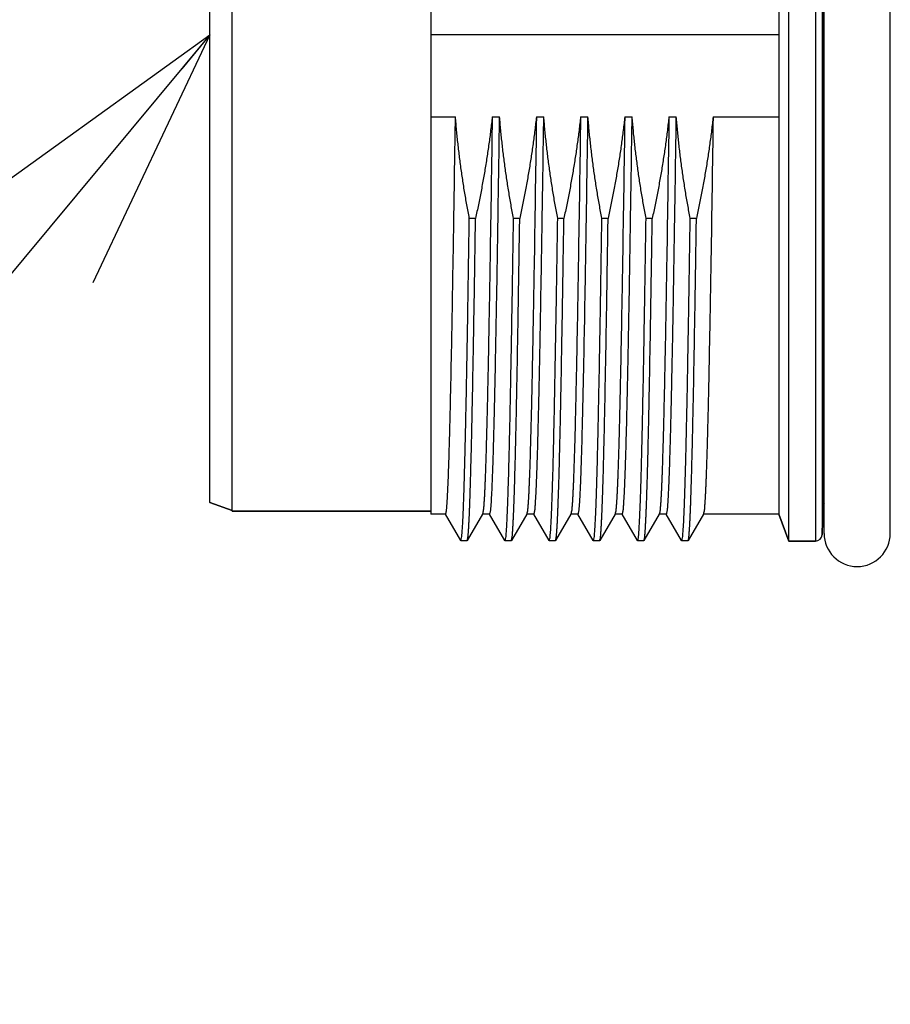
# Model space of a CAD drawing. Header units: millimetres. Extents: x 0 to 1071, y 0 to 742.
# Tile 83 of 131: x 332 to 351, y 359 to 381. Entities that reach past the tile are written whole.
import ezdxf

# ---------------------------------------------------------------- set-up
doc = ezdxf.new("R2010")
doc.units = ezdxf.units.MM
doc.header["$LTSCALE"] = 0.454724
doc.layers.add('NoLayerName_001', color=7, linetype='Continuous')
doc.layers.add('NoLayerName_007', color=7, linetype='Continuous')
doc.styles.get("Standard").update_dxf_attribs({"font": 'txt', "bigfont": 'extfont2'})
doc.dimstyles.get("Standard").update_dxf_attribs({"dimtxt": 2.5, "dimasz": 2.5, "dimexe": 1, "dimexo": 1, "dimtad": 1, "dimdec": 3, "dimzin": 0, "dimdsep": 46, "dimtxsty": 'Standard', "dimcen": 2.5, "dimadec": 3, "dimazin": 0, "dimtfac": 0.75, "dimtdec": 3, "dimtmove": 0, "dimatfit": 3, "dimfxl": 1, "dimarcsym": 0})

# ---------------------------------------------------------------- blocks, each defined once
blk = doc.blocks.new('_OPEN30')
at = {"color": 0, "linetype": 'ByBlock', "lineweight": -2}
for p, q in [((-1, 0.267949), (0, 0)), ((0, 0), (-1, -0.267949)), ((0, 0), (-1, 0))]:
    blk.add_line(p, q, dxfattribs=at)
blk = doc.blocks.new('*D98')
at = {"layer": 'Defpoints', "color": 0}
for p in [(298, 427.831), (475, 422.9), (298, 319.3)]:
    blk.add_point(p, dxfattribs=at)
at = {"layer": 'NoLayerName_001', "color": 0, "linetype": 'Continuous', "lineweight": 13}
for p, q in [((298, 425.331), (298, 316.8)), ((475, 420.4), (475, 316.8)), ((471.25, 319.3), (301.75, 319.3))]:
    blk.add_line(p, q, dxfattribs=at)
at = {"layer": 'NoLayerName_001', "color": 0, "lineweight": 13, "xscale": 3.75, "yscale": 3.75, "zscale": 3.75, "rotation": 180}
blk.add_blockref('_OPEN30', (298, 319.3), dxfattribs=at)
at = {"layer": 'NoLayerName_001', "color": 0, "lineweight": 13, "xscale": 3.75, "yscale": 3.75, "zscale": 3.75}
blk.add_blockref('_OPEN30', (475, 319.3), dxfattribs=at)
at = {"layer": 'NoLayerName_001', "color": 0, "lineweight": 13, "insert": (386.5, 326.175), "char_height": 8.75, "attachment_point": 5}
blk.add_mtext('\\W0.8000;177', dxfattribs=at)

msp = doc.modelspace()

# ---------------------------------------------------------------- linework, layer by layer
at = {"layer": 'NoLayerName_001', "color": 60, "linetype": 'Continuous', "lineweight": 25}
for p, q in [((349.7539, 392.05), (349.7539, 369.15)), ((349.9039, 391.9039), (349.9039, 369.2961)), ((349.9501, 369.325), (349.9501, 391.875)), ((351.4501, 369.325), (351.4501, 391.875)), ((341.0501, 391.4423), (341.0501, 369.7577)), ((348.929, 391.4425), (348.929, 369.7575)), ((348.929, 380.6), (341.0501, 380.6)), ((341.0501, 378.7521), (341.6062, 378.7521)), ((342.4394, 378.7521), (342.6062, 378.7521)), ((343.4394, 378.7521), (343.6062, 378.7521)), ((344.4394, 378.7521), (344.6062, 378.7521)), ((345.4394, 378.7521), (345.6062, 378.7521)), ((346.4394, 378.7521), (346.6062, 378.7521)), ((347.4394, 378.7521), (348.929, 378.7521)), ((349.9227, 378.6007), (349.9501, 378.6006)), ((349.9205, 369.9289), (349.9205, 377.7199)), ((342.0615, 376.4524), (341.9206, 376.4524)), ((343.0615, 376.4524), (342.9206, 376.4524)), ((344.0615, 376.4524), (343.9206, 376.4524)), ((345.0615, 376.4524), (344.9206, 376.4524)), ((346.0615, 376.4524), (345.9206, 376.4524)), ((347.0615, 376.4524), (346.9206, 376.4524)), ((336.5501, 369.84), (336.0501, 370.022)), ((341.0501, 369.825), (336.5501, 369.825)), ((341.3835, 369.7575), (341.0501, 369.7575)), ((341.7258, 369.1613), (341.3795, 369.761)), ((342.2207, 369.761), (341.8743, 369.1613)), ((342.3835, 369.7575), (342.2166, 369.7575)), ((342.7258, 369.1613), (342.3795, 369.761)), ((343.2207, 369.761), (342.8743, 369.1613)), ((343.3835, 369.7575), (343.2166, 369.7575)), ((343.7258, 369.1613), (343.3795, 369.761)), ((344.2207, 369.761), (343.8743, 369.1613)), ((344.3835, 369.7575), (344.2166, 369.7575)), ((344.7258, 369.1613), (344.3795, 369.761)), ((345.2207, 369.761), (344.8743, 369.1613)), ((345.3835, 369.7575), (345.2166, 369.7575)), ((345.7258, 369.1613), (345.3795, 369.761)), ((346.2207, 369.761), (345.8743, 369.1613)), ((346.3835, 369.7575), (346.2166, 369.7575)), ((346.7258, 369.1613), (346.3795, 369.761)), ((347.2207, 369.761), (346.8743, 369.1613)), ((348.929, 369.7575), (347.2166, 369.7575)), ((349.1501, 369.15), (348.929, 369.7575)), ((349.9205, 369.9289), (349.9039, 369.2961)), ((341.7258, 369.1613), (341.7296, 369.158)), ((341.8705, 369.158), (341.7296, 369.158)), ((341.8705, 369.158), (341.8743, 369.1613)), ((342.7258, 369.1613), (342.7296, 369.158)), ((342.8705, 369.158), (342.7296, 369.158)), ((342.8705, 369.158), (342.8743, 369.1613)), ((343.7258, 369.1613), (343.7296, 369.158)), ((343.8705, 369.158), (343.7296, 369.158)), ((343.8705, 369.158), (343.8743, 369.1613)), ((344.7258, 369.1613), (344.7296, 369.158)), ((344.8705, 369.158), (344.7296, 369.158)), ((344.8705, 369.158), (344.8743, 369.1613)), ((345.7258, 369.1613), (345.7296, 369.158)), ((345.8705, 369.158), (345.7296, 369.158)), ((345.8705, 369.158), (345.8743, 369.1613)), ((346.7258, 369.1613), (346.7296, 369.158)), ((346.8705, 369.158), (346.7296, 369.158)), ((346.8705, 369.158), (346.8743, 369.1613)), ((349.7539, 369.15), (349.1501, 369.15))]:
    msp.add_line(p, q, dxfattribs=at)
for centre, radius, start, end in [((-54.2637, 380.6), 404.1913, 359.716596, 0.283404), ((527.4759, 377.7146), 177.5555, 179.714055, 179.998295), ((350.0704, 369.925), 0.15, 143.53825, 178.5), ((350.7001, 369.325), 0.75, 180, 0), ((349.7539, 369.3), 0.15, 270, 358.5)]:
    msp.add_arc(centre, radius, start, end, dxfattribs=at)
for points, knots in [([(341.3835, 369.7575), (341.3897, 369.7824), (341.4055, 369.832), (341.4098, 369.9101), (341.4167, 369.988), (341.4216, 370.0662), (341.4262, 370.1443), (341.4303, 370.2225), (341.4341, 370.3006), (341.4377, 370.3788), (341.441, 370.457), (341.4452, 370.5613), (341.4501, 370.6917), (341.4556, 370.8481), (341.4615, 371.0307), (341.4678, 371.2393), (341.4751, 371.5001), (341.4832, 371.8131), (341.4933, 372.2304), (341.5054, 372.7782), (341.5213, 373.5608), (341.5439, 374.7868), (341.5733, 376.5607), (341.5942, 377.9695), (341.6062, 378.7521)], [0, 0, 0, 0, 0.0769381, 0.155231, 0.2334976, 0.311774, 0.390045, 0.4683174, 0.5465904, 0.6248627, 0.7031351, 0.7814075, 0.9379524, 1.0944971, 1.251042, 1.4858595, 1.7206767, 2.0337663, 2.4251283, 2.973035, 3.6774864, 4.7732996, 6.6518365, 9.0000079, 9.0000079, 9.0000079, 9.0000079]), ([(341.9206, 376.4524), (341.911, 376.5031), (341.8917, 376.6044), (341.8642, 376.7568), (341.8377, 376.9093), (341.8122, 377.062), (341.7877, 377.2149), (341.7644, 377.368), (341.7422, 377.5213), (341.721, 377.6747), (341.7011, 377.8282), (341.6823, 377.9819), (341.6646, 378.1358), (341.6481, 378.2897), (341.6329, 378.4437), (341.6187, 378.5979), (341.6105, 378.7007), (341.6062, 378.7521)], [0, 0, 0, 0, 0.1547583, 0.3095478, 0.4643622, 0.6191959, 0.7740433, 0.9288992, 1.0837588, 1.2386175, 1.393471, 1.5483155, 1.7031474, 1.8579634, 2.0127607, 2.1675368, 2.3222896, 2.3222896, 2.3222896, 2.3222896]), ([(342.4394, 378.7521), (342.4336, 378.7007), (342.4224, 378.5977), (342.4038, 378.4434), (342.3841, 378.2892), (342.3633, 378.1352), (342.3412, 377.9813), (342.3181, 377.8275), (342.2938, 377.674), (342.2685, 377.5206), (342.242, 377.3674), (342.2145, 377.2143), (342.1859, 377.0615), (342.1564, 376.9089), (342.1258, 376.7565), (342.0943, 376.6043), (342.0723, 376.503), (342.0615, 376.4524)], [0, 0, 0, 0, 0.1553823, 0.3107859, 0.4662091, 0.6216498, 0.7771055, 0.9325733, 1.08805, 1.2435319, 1.399015, 1.5544951, 1.7099674, 1.8654269, 2.0208684, 2.1762862, 2.3316743, 2.3316743, 2.3316743, 2.3316743]), ([(342.4394, 378.7521), (342.4226, 377.6727), (342.3997, 376.1136), (342.3675, 374.2547), (342.3486, 373.2654), (342.3348, 372.6058), (342.324, 372.1262), (342.3152, 371.7664), (342.3073, 371.4667), (342.3005, 371.2269), (342.2942, 371.0171), (342.2883, 370.8372), (342.2831, 370.6874), (342.2786, 370.5675), (342.275, 370.4776), (342.2712, 370.3878), (342.2671, 370.2979), (342.2628, 370.208), (342.2579, 370.1182), (342.2526, 370.0284), (342.2456, 369.9388), (342.2397, 369.8489), (342.2262, 369.7904), (342.2207, 369.761)], [0, 0, 0, 0, 3.2385299, 4.6778768, 5.5774685, 6.2071827, 6.6569786, 7.0168154, 7.286693, 7.5565706, 7.736489, 7.9164077, 8.0963265, 8.1862858, 8.276245, 8.3662043, 8.4561634, 8.5461227, 8.6360826, 8.7260402, 8.8160038, 8.905949, 8.995645, 8.995645, 8.995645, 8.995645]), ([(342.3835, 369.7575), (342.3897, 369.7824), (342.4055, 369.832), (342.4098, 369.9101), (342.4167, 369.988), (342.4216, 370.0662), (342.4262, 370.1443), (342.4303, 370.2225), (342.4341, 370.3006), (342.4377, 370.3788), (342.441, 370.457), (342.4452, 370.5613), (342.4501, 370.6917), (342.4556, 370.8481), (342.4615, 371.0307), (342.4678, 371.2393), (342.4751, 371.5001), (342.4832, 371.8131), (342.4933, 372.2304), (342.5054, 372.7782), (342.5213, 373.5608), (342.5439, 374.7868), (342.5733, 376.5607), (342.5942, 377.9695), (342.6062, 378.7521)], [0, 0, 0, 0, 0.0769381, 0.155231, 0.2334976, 0.311774, 0.390045, 0.4683174, 0.5465904, 0.6248628, 0.7031351, 0.7814075, 0.9379524, 1.0944971, 1.251042, 1.4858595, 1.7206767, 2.0337663, 2.4251283, 2.973035, 3.6774864, 4.7732996, 6.6518365, 9.0000079, 9.0000079, 9.0000079, 9.0000079]), ([(342.9206, 376.4524), (342.911, 376.5031), (342.8917, 376.6044), (342.8642, 376.7568), (342.8377, 376.9093), (342.8122, 377.062), (342.7877, 377.2149), (342.7644, 377.368), (342.7422, 377.5213), (342.721, 377.6747), (342.7011, 377.8282), (342.6823, 377.9819), (342.6646, 378.1358), (342.6481, 378.2897), (342.6329, 378.4437), (342.6187, 378.5979), (342.6105, 378.7007), (342.6062, 378.7521)], [0, 0, 0, 0, 0.1547583, 0.3095478, 0.4643622, 0.6191959, 0.7740433, 0.9288992, 1.0837588, 1.2386175, 1.393471, 1.5483155, 1.7031474, 1.8579634, 2.0127607, 2.1675368, 2.3222896, 2.3222896, 2.3222896, 2.3222896]), ([(343.4394, 378.7521), (343.4336, 378.7007), (343.4224, 378.5977), (343.4038, 378.4434), (343.3841, 378.2892), (343.3633, 378.1352), (343.3412, 377.9813), (343.3181, 377.8275), (343.2938, 377.674), (343.2685, 377.5206), (343.242, 377.3674), (343.2145, 377.2143), (343.1859, 377.0615), (343.1564, 376.9089), (343.1258, 376.7565), (343.0943, 376.6043), (343.0723, 376.503), (343.0615, 376.4524)], [0, 0, 0, 0, 0.1553823, 0.3107859, 0.4662091, 0.6216498, 0.7771055, 0.9325733, 1.08805, 1.2435319, 1.399015, 1.5544951, 1.7099674, 1.8654269, 2.0208684, 2.1762862, 2.3316743, 2.3316743, 2.3316743, 2.3316743]), ([(343.4394, 378.7521), (343.4226, 377.6727), (343.3997, 376.1136), (343.3675, 374.2547), (343.3486, 373.2654), (343.3348, 372.6058), (343.324, 372.1262), (343.3152, 371.7664), (343.3073, 371.4667), (343.3005, 371.2269), (343.2942, 371.0171), (343.2883, 370.8372), (343.2831, 370.6874), (343.2786, 370.5675), (343.275, 370.4776), (343.2712, 370.3878), (343.2671, 370.2979), (343.2628, 370.208), (343.2579, 370.1182), (343.2526, 370.0284), (343.2456, 369.9388), (343.2397, 369.8489), (343.2262, 369.7904), (343.2207, 369.761)], [0, 0, 0, 0, 3.2385299, 4.6778768, 5.5774685, 6.2071827, 6.6569786, 7.0168154, 7.286693, 7.5565706, 7.736489, 7.9164077, 8.0963265, 8.1862858, 8.276245, 8.3662043, 8.4561634, 8.5461227, 8.6360826, 8.7260402, 8.8160038, 8.905949, 8.995645, 8.995645, 8.995645, 8.995645]), ([(343.3835, 369.7575), (343.3897, 369.7824), (343.4055, 369.832), (343.4098, 369.9101), (343.4167, 369.988), (343.4216, 370.0662), (343.4262, 370.1443), (343.4303, 370.2225), (343.4341, 370.3006), (343.4377, 370.3788), (343.441, 370.457), (343.4452, 370.5613), (343.4501, 370.6917), (343.4556, 370.8481), (343.4615, 371.0307), (343.4678, 371.2393), (343.4751, 371.5001), (343.4832, 371.8131), (343.4933, 372.2304), (343.5054, 372.7782), (343.5213, 373.5608), (343.5439, 374.7868), (343.5733, 376.5607), (343.5942, 377.9695), (343.6062, 378.7521)], [0, 0, 0, 0, 0.076938, 0.1552309, 0.2334976, 0.3117739, 0.3900449, 0.4683174, 0.5465903, 0.6248627, 0.7031351, 0.7814075, 0.9379523, 1.0944971, 1.251042, 1.4858594, 1.7206767, 2.0337663, 2.4251283, 2.9730349, 3.6774863, 4.7732996, 6.6518365, 9.0000079, 9.0000079, 9.0000079, 9.0000079]), ([(343.9206, 376.4524), (343.911, 376.5031), (343.8917, 376.6044), (343.8642, 376.7568), (343.8377, 376.9093), (343.8122, 377.062), (343.7877, 377.2149), (343.7644, 377.368), (343.7422, 377.5213), (343.721, 377.6747), (343.7011, 377.8282), (343.6823, 377.9819), (343.6646, 378.1358), (343.6481, 378.2897), (343.6329, 378.4437), (343.6187, 378.5979), (343.6105, 378.7007), (343.6062, 378.7521)], [0, 0, 0, 0, 0.1547583, 0.3095478, 0.4643622, 0.6191959, 0.7740433, 0.9288992, 1.0837588, 1.2386175, 1.393471, 1.5483155, 1.7031474, 1.8579634, 2.0127607, 2.1675368, 2.3222896, 2.3222896, 2.3222896, 2.3222896]), ([(344.4394, 378.7521), (344.4336, 378.7007), (344.4224, 378.5977), (344.4038, 378.4434), (344.3841, 378.2892), (344.3633, 378.1352), (344.3412, 377.9813), (344.3181, 377.8275), (344.2938, 377.674), (344.2685, 377.5206), (344.242, 377.3674), (344.2145, 377.2143), (344.1859, 377.0615), (344.1564, 376.9089), (344.1258, 376.7565), (344.0943, 376.6043), (344.0723, 376.503), (344.0615, 376.4524)], [0, 0, 0, 0, 0.1553823, 0.3107859, 0.4662091, 0.6216498, 0.7771055, 0.9325733, 1.08805, 1.2435319, 1.399015, 1.5544951, 1.7099674, 1.8654269, 2.0208684, 2.1762862, 2.3316743, 2.3316743, 2.3316743, 2.3316743]), ([(344.4394, 378.7521), (344.4226, 377.6727), (344.3997, 376.1136), (344.3675, 374.2547), (344.3486, 373.2654), (344.3348, 372.6058), (344.324, 372.1262), (344.3152, 371.7664), (344.3073, 371.4667), (344.3005, 371.2269), (344.2942, 371.0171), (344.2883, 370.8372), (344.2831, 370.6874), (344.2786, 370.5675), (344.275, 370.4776), (344.2712, 370.3878), (344.2671, 370.2979), (344.2628, 370.208), (344.2579, 370.1182), (344.2526, 370.0284), (344.2456, 369.9388), (344.2397, 369.8489), (344.2262, 369.7904), (344.2207, 369.761)], [0, 0, 0, 0, 3.2385299, 4.6778768, 5.5774685, 6.2071827, 6.6569786, 7.0168154, 7.286693, 7.5565706, 7.736489, 7.9164077, 8.0963265, 8.1862858, 8.276245, 8.3662043, 8.4561634, 8.5461227, 8.6360826, 8.7260402, 8.8160038, 8.905949, 8.995645, 8.995645, 8.995645, 8.995645]), ([(344.3835, 369.7575), (344.3897, 369.7824), (344.4055, 369.832), (344.4098, 369.9101), (344.4167, 369.988), (344.4216, 370.0662), (344.4262, 370.1443), (344.4303, 370.2225), (344.4341, 370.3006), (344.4377, 370.3788), (344.441, 370.457), (344.4452, 370.5613), (344.4501, 370.6917), (344.4556, 370.8481), (344.4615, 371.0307), (344.4678, 371.2393), (344.4751, 371.5001), (344.4832, 371.8131), (344.4933, 372.2304), (344.5054, 372.7782), (344.5213, 373.5608), (344.5439, 374.7868), (344.5733, 376.5607), (344.5942, 377.9695), (344.6062, 378.7521)], [0, 0, 0, 0, 0.0769381, 0.155231, 0.2334976, 0.311774, 0.390045, 0.4683174, 0.5465904, 0.6248627, 0.7031351, 0.7814075, 0.9379524, 1.0944971, 1.251042, 1.4858595, 1.7206767, 2.0337663, 2.4251283, 2.973035, 3.6774864, 4.7732996, 6.6518365, 9.0000079, 9.0000079, 9.0000079, 9.0000079]), ([(344.9206, 376.4524), (344.911, 376.5031), (344.8917, 376.6044), (344.8642, 376.7568), (344.8377, 376.9093), (344.8122, 377.062), (344.7877, 377.2149), (344.7644, 377.368), (344.7422, 377.5213), (344.721, 377.6747), (344.7011, 377.8282), (344.6823, 377.9819), (344.6646, 378.1358), (344.6481, 378.2897), (344.6329, 378.4437), (344.6187, 378.5979), (344.6105, 378.7007), (344.6062, 378.7521)], [0, 0, 0, 0, 0.1547583, 0.3095478, 0.4643622, 0.6191959, 0.7740433, 0.9288992, 1.0837588, 1.2386175, 1.393471, 1.5483155, 1.7031474, 1.8579634, 2.0127607, 2.1675368, 2.3222896, 2.3222896, 2.3222896, 2.3222896]), ([(345.4394, 378.7521), (345.4336, 378.7007), (345.4224, 378.5977), (345.4038, 378.4434), (345.3841, 378.2892), (345.3633, 378.1352), (345.3412, 377.9813), (345.3181, 377.8275), (345.2938, 377.674), (345.2685, 377.5206), (345.242, 377.3674), (345.2145, 377.2143), (345.1859, 377.0615), (345.1564, 376.9089), (345.1258, 376.7565), (345.0943, 376.6043), (345.0723, 376.503), (345.0615, 376.4524)], [0, 0, 0, 0, 0.1553823, 0.3107859, 0.4662091, 0.6216498, 0.7771055, 0.9325733, 1.08805, 1.2435319, 1.399015, 1.5544951, 1.7099674, 1.8654269, 2.0208684, 2.1762862, 2.3316743, 2.3316743, 2.3316743, 2.3316743]), ([(345.4394, 378.7521), (345.4226, 377.6727), (345.3997, 376.1136), (345.3675, 374.2547), (345.3486, 373.2654), (345.3348, 372.6058), (345.324, 372.1262), (345.3152, 371.7664), (345.3073, 371.4667), (345.3005, 371.2269), (345.2942, 371.0171), (345.2883, 370.8372), (345.2831, 370.6874), (345.2786, 370.5675), (345.275, 370.4776), (345.2712, 370.3878), (345.2671, 370.2979), (345.2628, 370.208), (345.2579, 370.1182), (345.2526, 370.0284), (345.2456, 369.9388), (345.2397, 369.8489), (345.2262, 369.7904), (345.2207, 369.761)], [0, 0, 0, 0, 3.2385299, 4.6778768, 5.5774685, 6.2071827, 6.6569786, 7.0168154, 7.286693, 7.5565706, 7.736489, 7.9164077, 8.0963265, 8.1862858, 8.276245, 8.3662043, 8.4561634, 8.5461227, 8.6360826, 8.7260402, 8.8160038, 8.905949, 8.995645, 8.995645, 8.995645, 8.995645]), ([(345.3835, 369.7575), (345.3897, 369.7824), (345.4055, 369.832), (345.4098, 369.9101), (345.4167, 369.988), (345.4216, 370.0662), (345.4262, 370.1443), (345.4303, 370.2225), (345.4341, 370.3006), (345.4377, 370.3788), (345.441, 370.457), (345.4452, 370.5613), (345.4501, 370.6917), (345.4556, 370.8481), (345.4615, 371.0307), (345.4678, 371.2393), (345.4751, 371.5001), (345.4832, 371.8131), (345.4933, 372.2304), (345.5054, 372.7782), (345.5213, 373.5608), (345.5439, 374.7868), (345.5733, 376.5607), (345.5942, 377.9695), (345.6062, 378.7521)], [0, 0, 0, 0, 0.0769381, 0.155231, 0.2334976, 0.311774, 0.390045, 0.4683174, 0.5465904, 0.6248628, 0.7031351, 0.7814075, 0.9379524, 1.0944971, 1.251042, 1.4858595, 1.7206767, 2.0337663, 2.4251283, 2.973035, 3.6774864, 4.7732996, 6.6518365, 9.0000079, 9.0000079, 9.0000079, 9.0000079]), ([(345.9206, 376.4524), (345.911, 376.5031), (345.8917, 376.6044), (345.8642, 376.7568), (345.8377, 376.9093), (345.8122, 377.062), (345.7877, 377.2149), (345.7644, 377.368), (345.7422, 377.5213), (345.721, 377.6747), (345.7011, 377.8282), (345.6823, 377.9819), (345.6646, 378.1358), (345.6481, 378.2897), (345.6329, 378.4437), (345.6187, 378.5979), (345.6105, 378.7007), (345.6062, 378.7521)], [0, 0, 0, 0, 0.1547583, 0.3095478, 0.4643622, 0.6191959, 0.7740433, 0.9288992, 1.0837588, 1.2386175, 1.393471, 1.5483155, 1.7031474, 1.8579634, 2.0127607, 2.1675368, 2.3222896, 2.3222896, 2.3222896, 2.3222896]), ([(346.4394, 378.7521), (346.4336, 378.7007), (346.4224, 378.5977), (346.4038, 378.4434), (346.3841, 378.2892), (346.3633, 378.1352), (346.3412, 377.9813), (346.3181, 377.8275), (346.2938, 377.674), (346.2685, 377.5206), (346.242, 377.3674), (346.2145, 377.2143), (346.1859, 377.0615), (346.1564, 376.9089), (346.1258, 376.7565), (346.0943, 376.6043), (346.0723, 376.503), (346.0615, 376.4524)], [0, 0, 0, 0, 0.1553823, 0.3107859, 0.4662091, 0.6216498, 0.7771055, 0.9325733, 1.08805, 1.2435319, 1.399015, 1.5544951, 1.7099674, 1.8654269, 2.0208684, 2.1762862, 2.3316743, 2.3316743, 2.3316743, 2.3316743]), ([(346.4394, 378.7521), (346.4226, 377.6727), (346.3997, 376.1136), (346.3675, 374.2547), (346.3486, 373.2654), (346.3348, 372.6058), (346.324, 372.1262), (346.3152, 371.7664), (346.3073, 371.4667), (346.3005, 371.2269), (346.2942, 371.0171), (346.2883, 370.8372), (346.2831, 370.6874), (346.2786, 370.5675), (346.275, 370.4776), (346.2712, 370.3878), (346.2671, 370.2979), (346.2628, 370.208), (346.2579, 370.1182), (346.2526, 370.0284), (346.2456, 369.9388), (346.2397, 369.8489), (346.2262, 369.7904), (346.2207, 369.761)], [0, 0, 0, 0, 3.2385299, 4.6778768, 5.5774685, 6.2071827, 6.6569786, 7.0168154, 7.286693, 7.5565706, 7.736489, 7.9164077, 8.0963265, 8.1862858, 8.276245, 8.3662043, 8.4561634, 8.5461227, 8.6360826, 8.7260402, 8.8160038, 8.905949, 8.995645, 8.995645, 8.995645, 8.995645]), ([(346.3835, 369.7575), (346.3897, 369.7824), (346.4055, 369.832), (346.4098, 369.9101), (346.4167, 369.988), (346.4216, 370.0662), (346.4262, 370.1443), (346.4303, 370.2225), (346.4341, 370.3006), (346.4377, 370.3788), (346.441, 370.457), (346.4452, 370.5613), (346.4501, 370.6917), (346.4556, 370.8481), (346.4615, 371.0307), (346.4678, 371.2393), (346.4751, 371.5001), (346.4832, 371.8131), (346.4933, 372.2304), (346.5054, 372.7782), (346.5213, 373.5608), (346.5439, 374.7868), (346.5733, 376.5607), (346.5942, 377.9695), (346.6062, 378.7521)], [0, 0, 0, 0, 0.076938, 0.1552309, 0.2334976, 0.3117739, 0.3900449, 0.4683174, 0.5465903, 0.6248627, 0.7031351, 0.7814075, 0.9379523, 1.0944971, 1.251042, 1.4858594, 1.7206767, 2.0337663, 2.4251283, 2.9730349, 3.6774863, 4.7732996, 6.6518365, 9.0000079, 9.0000079, 9.0000079, 9.0000079]), ([(346.9206, 376.4524), (346.911, 376.5031), (346.8917, 376.6044), (346.8642, 376.7568), (346.8377, 376.9093), (346.8122, 377.062), (346.7877, 377.2149), (346.7644, 377.368), (346.7422, 377.5213), (346.721, 377.6747), (346.7011, 377.8282), (346.6823, 377.9819), (346.6646, 378.1358), (346.6481, 378.2897), (346.6329, 378.4437), (346.6187, 378.5979), (346.6105, 378.7007), (346.6062, 378.7521)], [0, 0, 0, 0, 0.1547583, 0.3095478, 0.4643622, 0.6191959, 0.7740433, 0.9288992, 1.0837588, 1.2386175, 1.393471, 1.5483155, 1.7031474, 1.8579634, 2.0127607, 2.1675368, 2.3222896, 2.3222896, 2.3222896, 2.3222896]), ([(347.4394, 378.7521), (347.4336, 378.7007), (347.4224, 378.5977), (347.4038, 378.4434), (347.3841, 378.2892), (347.3633, 378.1352), (347.3412, 377.9813), (347.3181, 377.8275), (347.2938, 377.674), (347.2685, 377.5206), (347.242, 377.3674), (347.2145, 377.2143), (347.1859, 377.0615), (347.1564, 376.9089), (347.1258, 376.7565), (347.0943, 376.6043), (347.0723, 376.503), (347.0615, 376.4524)], [0, 0, 0, 0, 0.1553823, 0.3107859, 0.4662091, 0.6216498, 0.7771055, 0.9325733, 1.08805, 1.2435319, 1.399015, 1.5544951, 1.7099674, 1.8654269, 2.0208684, 2.1762862, 2.3316743, 2.3316743, 2.3316743, 2.3316743]), ([(347.4394, 378.7521), (347.4226, 377.6727), (347.3997, 376.1136), (347.3675, 374.2547), (347.3486, 373.2654), (347.3348, 372.6058), (347.324, 372.1262), (347.3152, 371.7664), (347.3073, 371.4667), (347.3005, 371.2269), (347.2942, 371.0171), (347.2883, 370.8372), (347.2831, 370.6874), (347.2786, 370.5675), (347.275, 370.4776), (347.2712, 370.3878), (347.2671, 370.2979), (347.2628, 370.208), (347.2579, 370.1182), (347.2526, 370.0284), (347.2456, 369.9388), (347.2397, 369.8489), (347.2262, 369.7904), (347.2207, 369.761)], [0, 0, 0, 0, 3.2385299, 4.6778768, 5.5774685, 6.2071827, 6.6569786, 7.0168154, 7.286693, 7.5565706, 7.736489, 7.9164077, 8.0963265, 8.1862858, 8.276245, 8.3662043, 8.4561634, 8.5461227, 8.6360826, 8.7260402, 8.8160038, 8.905949, 8.995645, 8.995645, 8.995645, 8.995645]), ([(349.9205, 377.7199), (349.9206, 377.7205), (349.9207, 377.7218), (349.9214, 377.7235), (349.9223, 377.7252), (349.9234, 377.7268), (349.9246, 377.7283), (349.926, 377.7297), (349.9275, 377.7311), (349.929, 377.7323), (349.9306, 377.7335), (349.9322, 377.7346), (349.9338, 377.7356), (349.9354, 377.7366), (349.9371, 377.7375), (349.9387, 377.7384), (349.9404, 377.7392), (349.9422, 377.7399), (349.9439, 377.7406), (349.9456, 377.7413), (349.9474, 377.742), (349.9486, 377.7425), (349.9491, 377.7427)], [0, 0, 0, 0, 0.001869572, 0.003736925, 0.00562983, 0.007560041, 0.009526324, 0.011517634, 0.013515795, 0.015497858, 0.017451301, 0.019380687, 0.021291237, 0.023187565, 0.025073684, 0.026953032, 0.02882851, 0.030702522, 0.032577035, 0.034453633, 0.03633358, 0.038217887, 0.038217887, 0.038217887, 0.038217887]), ([(341.7296, 369.158), (341.7353, 369.1801), (341.7498, 369.224), (341.7537, 369.2934), (341.7601, 369.3625), (341.7646, 369.4319), (341.7688, 369.5013), (341.7725, 369.5708), (341.776, 369.6402), (341.7793, 369.7097), (341.7823, 369.7791), (341.7862, 369.8718), (341.7907, 369.9876), (341.7956, 370.1265), (341.801, 370.2887), (341.8068, 370.474), (341.8134, 370.7057), (341.8209, 370.9837), (341.8295, 371.3312), (341.84, 371.7946), (341.8531, 372.4203), (341.8707, 373.3471), (341.8942, 374.7144), (341.9105, 375.8035), (341.9206, 376.4524)], [0, 0, 0, 0, 0.0683208, 0.1378369, 0.2073616, 0.2768909, 0.3464223, 0.4159507, 0.4854802, 0.55501, 0.6245396, 0.6940691, 0.8331282, 0.9721872, 1.1112461, 1.3198343, 1.5284226, 1.8065401, 2.1541871, 2.5713634, 3.1971277, 4.0314802, 5.3525382, 7.2993607, 7.2993607, 7.2993607, 7.2993607]), ([(341.8743, 369.1613), (341.8795, 369.1878), (341.8919, 369.2404), (341.8972, 369.3215), (341.9037, 369.4022), (341.9086, 369.4831), (341.9131, 369.5641), (341.9172, 369.645), (341.9209, 369.726), (341.9244, 369.807), (341.9277, 369.888), (341.9319, 369.996), (341.9367, 370.131), (341.9421, 370.293), (341.9479, 370.4821), (341.9549, 370.7252), (341.9635, 371.0493), (341.9733, 371.4545), (341.9846, 371.9677), (341.9989, 372.6701), (342.0183, 373.7237), (342.0398, 375.0205), (342.0544, 375.9931), (342.0615, 376.4524)], [0, 0, 0, 0, 0.0808274, 0.1619135, 0.2429721, 0.3240331, 0.4050913, 0.4861522, 0.5672143, 0.6482756, 0.7293359, 0.8103958, 0.9725157, 1.1346362, 1.2967569, 1.5399373, 1.8641779, 2.2694787, 2.7558395, 3.4043206, 4.3770424, 5.917185, 7.2952074, 7.2952074, 7.2952074, 7.2952074]), ([(342.7296, 369.158), (342.7353, 369.1801), (342.7498, 369.224), (342.7537, 369.2934), (342.7601, 369.3625), (342.7646, 369.4319), (342.7688, 369.5013), (342.7725, 369.5708), (342.776, 369.6402), (342.7793, 369.7097), (342.7823, 369.7791), (342.7862, 369.8718), (342.7907, 369.9876), (342.7956, 370.1265), (342.801, 370.2887), (342.8068, 370.474), (342.8134, 370.7057), (342.8209, 370.9837), (342.8295, 371.3312), (342.84, 371.7946), (342.8531, 372.4203), (342.8707, 373.3471), (342.8942, 374.7144), (342.9105, 375.8035), (342.9206, 376.4524)], [0, 0, 0, 0, 0.0683208, 0.1378369, 0.2073616, 0.2768909, 0.3464223, 0.4159507, 0.4854802, 0.55501, 0.6245396, 0.6940691, 0.8331282, 0.9721872, 1.1112461, 1.3198343, 1.5284226, 1.8065401, 2.1541871, 2.5713634, 3.1971277, 4.0314802, 5.3525382, 7.2993607, 7.2993607, 7.2993607, 7.2993607]), ([(342.8743, 369.1613), (342.8795, 369.1878), (342.8919, 369.2404), (342.8972, 369.3215), (342.9037, 369.4022), (342.9086, 369.4831), (342.9131, 369.5641), (342.9172, 369.645), (342.9209, 369.726), (342.9244, 369.807), (342.9277, 369.888), (342.9319, 369.996), (342.9367, 370.131), (342.9421, 370.293), (342.9479, 370.4821), (342.9549, 370.7252), (342.9635, 371.0493), (342.9733, 371.4545), (342.9846, 371.9677), (342.9989, 372.6701), (343.0183, 373.7237), (343.0398, 375.0205), (343.0544, 375.9931), (343.0615, 376.4524)], [0, 0, 0, 0, 0.0808274, 0.1619135, 0.2429721, 0.3240331, 0.4050913, 0.4861522, 0.5672143, 0.6482756, 0.7293359, 0.8103958, 0.9725157, 1.1346362, 1.2967569, 1.5399373, 1.8641779, 2.2694787, 2.7558395, 3.4043206, 4.3770424, 5.917185, 7.2952074, 7.2952074, 7.2952074, 7.2952074]), ([(343.7296, 369.158), (343.7353, 369.1801), (343.7498, 369.224), (343.7537, 369.2934), (343.7601, 369.3625), (343.7646, 369.4319), (343.7688, 369.5013), (343.7725, 369.5708), (343.776, 369.6402), (343.7793, 369.7097), (343.7823, 369.7791), (343.7862, 369.8718), (343.7907, 369.9876), (343.7956, 370.1265), (343.801, 370.2887), (343.8068, 370.474), (343.8134, 370.7057), (343.8209, 370.9837), (343.8295, 371.3312), (343.84, 371.7946), (343.8531, 372.4203), (343.8707, 373.3471), (343.8942, 374.7144), (343.9105, 375.8035), (343.9206, 376.4524)], [0, 0, 0, 0, 0.0683208, 0.1378369, 0.2073616, 0.2768909, 0.3464223, 0.4159507, 0.4854802, 0.55501, 0.6245396, 0.6940691, 0.8331282, 0.9721872, 1.1112461, 1.3198343, 1.5284226, 1.8065401, 2.1541871, 2.5713634, 3.1971277, 4.0314802, 5.3525382, 7.2993607, 7.2993607, 7.2993607, 7.2993607]), ([(343.8743, 369.1613), (343.8795, 369.1878), (343.8919, 369.2404), (343.8972, 369.3215), (343.9037, 369.4022), (343.9086, 369.4831), (343.9131, 369.5641), (343.9172, 369.645), (343.9209, 369.726), (343.9244, 369.807), (343.9277, 369.888), (343.9319, 369.996), (343.9367, 370.131), (343.9421, 370.293), (343.9479, 370.4821), (343.9549, 370.7252), (343.9635, 371.0493), (343.9733, 371.4545), (343.9846, 371.9677), (343.9989, 372.6701), (344.0183, 373.7237), (344.0398, 375.0205), (344.0544, 375.9931), (344.0615, 376.4524)], [0, 0, 0, 0, 0.0808274, 0.1619135, 0.2429721, 0.3240331, 0.4050913, 0.4861522, 0.5672143, 0.6482756, 0.7293359, 0.8103958, 0.9725157, 1.1346362, 1.2967569, 1.5399373, 1.8641779, 2.2694787, 2.7558395, 3.4043206, 4.3770424, 5.917185, 7.2952074, 7.2952074, 7.2952074, 7.2952074]), ([(344.7296, 369.158), (344.7353, 369.1801), (344.7498, 369.224), (344.7537, 369.2934), (344.7601, 369.3625), (344.7646, 369.4319), (344.7688, 369.5013), (344.7725, 369.5708), (344.776, 369.6402), (344.7793, 369.7097), (344.7823, 369.7791), (344.7862, 369.8718), (344.7907, 369.9876), (344.7956, 370.1265), (344.801, 370.2887), (344.8068, 370.474), (344.8134, 370.7057), (344.8209, 370.9837), (344.8295, 371.3312), (344.84, 371.7946), (344.8531, 372.4203), (344.8707, 373.3471), (344.8942, 374.7144), (344.9105, 375.8035), (344.9206, 376.4524)], [0, 0, 0, 0, 0.0683208, 0.1378369, 0.2073616, 0.2768909, 0.3464223, 0.4159507, 0.4854802, 0.55501, 0.6245396, 0.6940691, 0.8331282, 0.9721872, 1.1112461, 1.3198343, 1.5284226, 1.8065401, 2.1541871, 2.5713634, 3.1971277, 4.0314802, 5.3525382, 7.2993607, 7.2993607, 7.2993607, 7.2993607]), ([(344.8743, 369.1613), (344.8795, 369.1878), (344.8919, 369.2404), (344.8972, 369.3215), (344.9037, 369.4022), (344.9086, 369.4831), (344.9131, 369.5641), (344.9172, 369.645), (344.9209, 369.726), (344.9244, 369.807), (344.9277, 369.888), (344.9319, 369.996), (344.9367, 370.131), (344.9421, 370.293), (344.9479, 370.4821), (344.9549, 370.7252), (344.9635, 371.0493), (344.9733, 371.4545), (344.9846, 371.9677), (344.9989, 372.6701), (345.0183, 373.7237), (345.0398, 375.0205), (345.0544, 375.9931), (345.0615, 376.4524)], [0, 0, 0, 0, 0.0808274, 0.1619135, 0.2429721, 0.3240331, 0.4050913, 0.4861522, 0.5672143, 0.6482756, 0.7293359, 0.8103958, 0.9725157, 1.1346362, 1.2967569, 1.5399373, 1.8641779, 2.2694787, 2.7558395, 3.4043206, 4.3770424, 5.917185, 7.2952074, 7.2952074, 7.2952074, 7.2952074]), ([(345.7296, 369.158), (345.7353, 369.1801), (345.7498, 369.224), (345.7537, 369.2934), (345.7601, 369.3625), (345.7646, 369.4319), (345.7688, 369.5013), (345.7725, 369.5708), (345.776, 369.6402), (345.7793, 369.7097), (345.7823, 369.7791), (345.7862, 369.8718), (345.7907, 369.9876), (345.7956, 370.1265), (345.801, 370.2887), (345.8068, 370.474), (345.8134, 370.7057), (345.8209, 370.9837), (345.8295, 371.3312), (345.84, 371.7946), (345.8531, 372.4203), (345.8707, 373.3471), (345.8942, 374.7144), (345.9105, 375.8035), (345.9206, 376.4524)], [0, 0, 0, 0, 0.0683208, 0.1378369, 0.2073616, 0.2768909, 0.3464223, 0.4159507, 0.4854802, 0.55501, 0.6245396, 0.6940691, 0.8331282, 0.9721872, 1.1112461, 1.3198343, 1.5284226, 1.8065401, 2.1541871, 2.5713634, 3.1971277, 4.0314802, 5.3525382, 7.2993607, 7.2993607, 7.2993607, 7.2993607]), ([(345.8743, 369.1613), (345.8795, 369.1878), (345.8919, 369.2404), (345.8972, 369.3215), (345.9037, 369.4022), (345.9086, 369.4831), (345.9131, 369.5641), (345.9172, 369.645), (345.9209, 369.726), (345.9244, 369.807), (345.9277, 369.888), (345.9319, 369.996), (345.9367, 370.131), (345.9421, 370.293), (345.9479, 370.4821), (345.9549, 370.7252), (345.9635, 371.0493), (345.9733, 371.4545), (345.9846, 371.9677), (345.9989, 372.6701), (346.0183, 373.7237), (346.0398, 375.0205), (346.0544, 375.9931), (346.0615, 376.4524)], [0, 0, 0, 0, 0.0808274, 0.1619135, 0.2429721, 0.3240331, 0.4050913, 0.4861522, 0.5672143, 0.6482756, 0.7293359, 0.8103958, 0.9725157, 1.1346362, 1.2967569, 1.5399373, 1.8641779, 2.2694787, 2.7558395, 3.4043206, 4.3770424, 5.917185, 7.2952074, 7.2952074, 7.2952074, 7.2952074]), ([(346.7296, 369.158), (346.7353, 369.1801), (346.7498, 369.224), (346.7537, 369.2934), (346.7601, 369.3625), (346.7646, 369.4319), (346.7688, 369.5013), (346.7725, 369.5708), (346.776, 369.6402), (346.7793, 369.7097), (346.7823, 369.7791), (346.7862, 369.8718), (346.7907, 369.9876), (346.7956, 370.1265), (346.801, 370.2887), (346.8068, 370.474), (346.8134, 370.7057), (346.8209, 370.9837), (346.8295, 371.3312), (346.84, 371.7946), (346.8531, 372.4203), (346.8707, 373.3471), (346.8942, 374.7144), (346.9105, 375.8035), (346.9206, 376.4524)], [0, 0, 0, 0, 0.0683208, 0.1378369, 0.2073616, 0.2768909, 0.3464223, 0.4159507, 0.4854802, 0.55501, 0.6245396, 0.6940691, 0.8331282, 0.9721872, 1.1112461, 1.3198343, 1.5284226, 1.8065401, 2.1541871, 2.5713634, 3.1971277, 4.0314802, 5.3525382, 7.2993607, 7.2993607, 7.2993607, 7.2993607]), ([(346.8743, 369.1613), (346.8795, 369.1878), (346.8919, 369.2404), (346.8972, 369.3215), (346.9037, 369.4022), (346.9086, 369.4831), (346.9131, 369.5641), (346.9172, 369.645), (346.9209, 369.726), (346.9244, 369.807), (346.9277, 369.888), (346.9319, 369.996), (346.9367, 370.131), (346.9421, 370.293), (346.9479, 370.4821), (346.9549, 370.7252), (346.9635, 371.0493), (346.9733, 371.4545), (346.9846, 371.9677), (346.9989, 372.6701), (347.0183, 373.7237), (347.0398, 375.0205), (347.0544, 375.9931), (347.0615, 376.4524)], [0, 0, 0, 0, 0.0808274, 0.1619135, 0.2429721, 0.3240331, 0.4050913, 0.4861522, 0.5672143, 0.6482756, 0.7293359, 0.8103958, 0.9725157, 1.1346362, 1.2967569, 1.5399373, 1.8641779, 2.2694787, 2.7558395, 3.4043206, 4.3770424, 5.917185, 7.2952074, 7.2952074, 7.2952074, 7.2952074])]:
    msp.add_open_spline(points, degree=3, knots=knots, dxfattribs=at)
at = {"layer": 'NoLayerName_007', "color": 60, "linetype": 'Continuous', "lineweight": 25}
for p, q in [((349.1501, 369.15), (349.1501, 392.05)), ((336.5501, 369.825), (336.5501, 391.375)), ((336.0501, 370.022), (336.0501, 391.178)), ((336.0501, 370.022), (336.5501, 369.84)), ((336.5501, 369.825), (341.0501, 369.825)), ((348.929, 369.7575), (349.1501, 369.15)), ((349.9039, 369.2961), (349.9205, 369.9289)), ((349.1501, 369.15), (349.7539, 369.15))]:
    msp.add_line(p, q, dxfattribs=at)

# ---------------------------------------------------------------- dimensions: what is measured, and where the dimension line sits
at = {"layer": 'NoLayerName_001', "color": 3, "linetype": 'Continuous', "lineweight": 13}
dim = msp.add_linear_dim(base=(298, 319.3002), p1=(475, 422.9), p2=(298, 427.8308), angle=180, text='\\W0.8000;<>', dimstyle='Standard', override={"dimtxt": 8.75, "dimasz": 3.75, "dimexe": 2.5, "dimexo": 2.5, "dimgap": 2.5, "dimzin": 8, "dimblk": 'OPEN30', "dimclrd": 0, "dimclre": 0, "dimclrt": 0, "dimtp": 0, "dimtm": 0, "dimlwd": 13, "dimlwe": 13}, dxfattribs=at)
dim.commit()
dim.dimension.update_dxf_attribs({"geometry": '*D98', "text_midpoint": (386.5, 319.3002), "dimtype": 160})

# ---------------------------------------------------------------- leaders
at = {"layer": 'NoLayerName_001', "color": 3, "linetype": 'Continuous', "lineweight": 13, "annotation_type": 0, "has_hookline": 1, "hookline_direction": 1, "text_width": 41.6021}
msp.add_leader([(336.0501, 380.6), (303.0864, 341.0545), (297.0864, 341.0545)], dimstyle='Standard', override={"dimtxt": 8.4, "dimasz": 6, "dimldrblk": 'OPEN30'}, dxfattribs=at)

doc.saveas('drawing.dxf')
